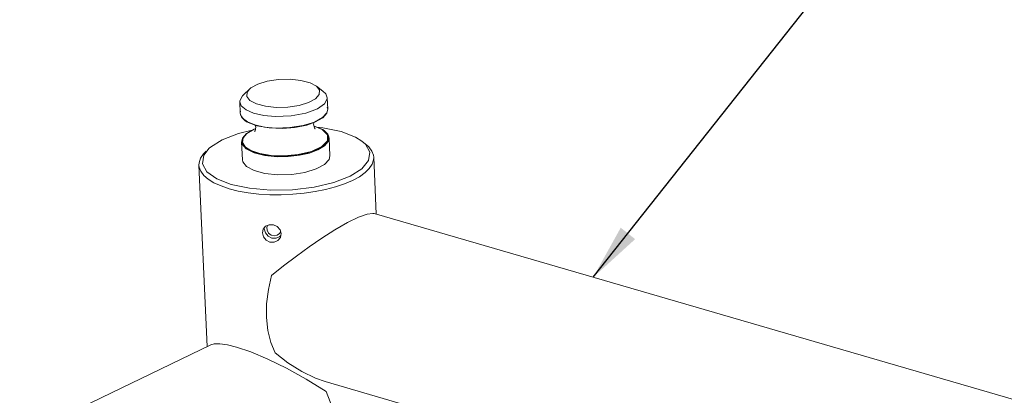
# Model space of a CAD drawing. Header units: millimetres. Extents: x 3925 to 5043, y -86 to 778.
# Tile 148 of 158: x 4830 to 4900, y 566 to 592. Entities that reach past the tile are written whole.
import ezdxf

# ---------------------------------------------------------------- set-up
doc = ezdxf.new("R2010")
doc.units = ezdxf.units.MM
doc.header["$LTSCALE"] = 46.255
doc.layers.get('0').update_dxf_attribs({"linetype": 'CONTINUOUS'})
doc.layers.add('140-154101-0DXF_CONTINUOUS_LINE', color=7, linetype='CONTINUOUS')
doc.styles.get("Standard").update_dxf_attribs({"font": 'txt', "width": 0.7})
doc.dimstyles.get("Standard").update_dxf_attribs({"dimtxt": 2.5, "dimasz": 2, "dimexe": 1, "dimexo": 0.2, "dimtad": 1, "dimzin": 0, "dimdsep": 46, "dimtxsty": 'STANDARD', "dimcen": 0.09, "dimazin": 0, "dimtol": 1, "dimtp": 0.01, "dimtm": 0.01, "dimtfac": 1, "dimtofl": 0, "dimtmove": 0, "dimatfit": 3, "dimfxl": 1, "dimtolj": 1, "dimtzin": 0, "dimarcsym": 0})

msp = doc.modelspace()

# ---------------------------------------------------------------- linework, layer by layer
at = {"layer": '140-154101-0DXF_CONTINUOUS_LINE', "color": 7, "linetype": 'Continuous', "lineweight": 0}
for p, q in [((4846.4237, 587.5214), (4845.9864, 587.1174)), ((4846.2532, 587.3012), (4846.4241, 587.5213)), ((4851.2005, 587.7412), (4851.673, 587.3791)), ((4851.974, 586.9003), (4852.0118, 586.0797)), ((4845.7306, 586.6129), (4845.7684, 585.7924)), ((4846.7026, 585.8066), (4846.1881, 586.0296)), ((4852.0118, 586.0797), (4851.9568, 585.8326)), ((4845.7857, 585.9412), (4845.7681, 585.799)), ((4845.7684, 585.7924), (4845.7759, 585.7283)), ((4845.7759, 585.7283), (4845.9325, 585.4374)), ((4846.0564, 585.3056), (4845.8636, 585.5166)), ((4845.9325, 585.4374), (4846.2821, 585.1774)), ((4851.6472, 585.4845), (4851.0687, 585.1669)), ((4851.668, 585.4791), (4851.1458, 585.1748)), ((4851.9568, 585.8326), (4851.6472, 585.4845)), ((4851.9422, 585.7963), (4851.668, 585.4791)), ((4851.9446, 585.8012), (4851.9422, 585.7963)), ((4845.642, 584.3545), (4846.6255, 584.5848)), ((4846.2066, 584.3406), (4846.7288, 584.645)), ((4846.2361, 584.3501), (4846.7525, 584.6512)), ((4846.2821, 585.1774), (4846.8072, 584.9651)), ((4846.7288, 584.645), (4846.854, 584.6953)), ((4846.7525, 584.6512), (4846.8522, 584.6859)), ((4846.8246, 584.5456), (4846.7877, 584.4858)), ((4846.8072, 584.9651), (4847.4974, 584.8132)), ((4846.8771, 584.8128), (4846.8246, 584.5456)), ((4846.8411, 584.9446), (4846.8771, 584.8128)), ((4847.8294, 584.7458), (4846.9589, 584.8976)), ((4847.4974, 584.8132), (4848.304, 584.7408)), ((4848.7701, 584.7121), (4847.8294, 584.7458)), ((4851.0687, 585.1669), (4850.2635, 584.9183)), ((4851.1458, 585.1748), (4850.9084, 585.0794)), ((4850.9975, 585.007), (4851.0206, 585.1244)), ((4851.0344, 584.8719), (4851.6273, 584.6329)), ((4851.208, 584.8055), (4851.6581, 584.7662)), ((4851.6273, 584.6329), (4852.0085, 584.2563)), ((4845.8628, 583.74), (4845.9179, 583.9871)), ((4845.9626, 584.0317), (4845.92, 583.7054)), ((4845.9236, 583.5854), (4845.93, 584.0186)), ((4845.93, 584.0186), (4845.9332, 584.025)), ((4845.9332, 584.025), (4846.2066, 584.3406)), ((4845.9626, 584.0317), (4846.2361, 584.3501)), ((4851.8657, 584.4735), (4851.8182, 584.5141)), ((4851.8182, 584.5141), (4852.01, 584.3047)), ((4852.0759, 584.1782), (4851.8657, 584.4735)), ((4852.0085, 584.2563), (4852.0022, 583.8279)), ((4852.01, 584.3047), (4852.0425, 584.2457)), ((4852.0425, 584.2457), (4852.0361, 583.8125)), ((4852.0512, 583.7802), (4852.0889, 583.8785)), ((4852.1065, 584.0207), (4852.0759, 584.1782)), ((4852.0889, 583.8785), (4852.1065, 584.0207)), ((4852.1062, 584.0273), (4852.1652, 582.7451)), ((4852.1065, 584.0207), (4852.1062, 584.0273)), ((4843.1512, 582.7911), (4843.541, 583.2942)), ((4845.8628, 583.74), (4845.9218, 582.4578)), ((4845.8937, 583.5934), (4845.8628, 583.74)), ((4846.1806, 583.2485), (4845.8937, 583.5934)), ((4845.92, 583.7054), (4846.1292, 583.3799)), ((4846.7482, 582.9629), (4846.1806, 583.2485)), ((4854.6956, 583.6157), (4854.9505, 583.3881)), ((4843.0661, 582.1937), (4843.1512, 582.7911)), ((4843.3223, 583.0922), (4843.128, 582.8898)), ((4855.2976, 582.6579), (4855.4851, 578.5823)), ((4842.8108, 582.0833), (4843.4071, 569.1262)), ((4843.3846, 581.623), (4843.0661, 582.1937)), ((4847.9183, 580.3065), (4846.429, 580.4367)), ((4853.4287, 577.9816), (4854.2168, 578.3681)), ((4854.2168, 578.3681), (4854.8281, 578.5897)), ((4854.8281, 578.5897), (4855.2271, 578.6446)), ((4855.2271, 578.6446), (4855.3277, 578.6281)), ((4962.8505, 547.354), (4855.3265, 578.6284)), ((4847.342, 577.2472), (4847.3979, 577.5243)), ((4847.3979, 577.5243), (4847.5686, 577.7259)), ((4847.5073, 577.6535), (4847.4836, 577.5361)), ((4847.4836, 577.5361), (4847.561, 577.2564)), ((4847.7231, 577.7898), (4847.7015, 577.7558)), ((4847.561, 577.2564), (4847.7547, 577.0218)), ((4847.7547, 577.0218), (4848.0275, 576.8842)), ((4847.9628, 577.0996), (4848.1839, 577.0436)), ((4848.0275, 576.8842), (4848.3279, 576.8734)), ((4848.4026, 577.0852), (4848.1839, 577.0436)), ((4848.3279, 576.8734), (4848.5962, 576.9923)), ((4848.5962, 576.9923), (4848.6651, 577.0756)), ((4848.6102, 577.477), (4848.6913, 577.2017)), ((4848.647, 577.3522), (4848.6296, 577.3007)), ((4848.6913, 577.2017), (4848.6325, 576.9189)), ((4843.6567, 569.2464), (4780.5442, 538.8358)), ((4963.3734, 534.1839), (4851.8354, 566.6258))]:
    msp.add_line(p, q, dxfattribs=at)
for points in [[(4846.4241, 587.5213), (4846.5274, 587.6068), (4847.0232, 587.8734), (4847.6966, 588.0775), (4848.4921, 588.199), (4849.3234, 588.2223)], [(4849.3234, 588.2223), (4850.1018, 588.1452), (4850.7493, 587.9773), (4851.2004, 587.7412)], [(4851.2004, 587.7412), (4851.432, 587.4492), (4851.409, 587.1353)], [(4851.673, 587.3791), (4851.8743, 587.1753), (4851.974, 586.9003)], [(4845.7306, 586.6129), (4845.7325, 586.6806), (4845.9181, 587.0491), (4845.9864, 587.1174)], [(4848.3388, 586.2143), (4847.5603, 586.2914), (4846.9128, 586.4593), (4846.4581, 586.6981), (4846.2302, 586.9874), (4846.2532, 587.3012)], [(4851.409, 587.1353), (4851.1348, 586.8297), (4850.639, 586.5631), (4849.9655, 586.359), (4849.17, 586.2375), (4848.3388, 586.2143)], [(4851.974, 586.9003), (4851.9721, 586.8326), (4851.7865, 586.4641)], [(4846.1881, 586.0296), (4845.8303, 586.3379), (4845.7306, 586.6129)], [(4851.7865, 586.4641), (4851.2788, 586.101), (4850.4441, 585.7925), (4849.4037, 585.6036), (4848.2662, 585.5613)], [(4851.9809, 586.2263), (4852.0011, 586.1593), (4852.0118, 586.0797)], [(4845.7681, 585.799), (4845.7987, 585.6415), (4846.009, 585.3462), (4846.0564, 585.3056)], [(4846.9589, 584.8976), (4846.2175, 585.1933), (4846.0564, 585.3056)], [(4848.2662, 585.5613), (4847.4485, 585.6354), (4846.7026, 585.8066)], [(4851.9568, 585.8326), (4851.9557, 585.8211), (4851.9516, 585.8104), (4851.9446, 585.8012)], [(4850.2635, 584.9183), (4849.3038, 584.7694), (4848.304, 584.7408)], [(4850.9084, 585.0794), (4850.5122, 584.954), (4849.6726, 584.7848), (4848.7701, 584.7121)], [(4851.0674, 584.7183), (4851.1182, 584.6838), (4851.0663, 584.7553), (4850.9975, 585.007)], [(4851.0335, 584.8751), (4851.6571, 584.6264), (4851.8182, 584.5141)], [(4851.6581, 584.7662), (4852.9673, 584.488), (4854.0049, 584.0825), (4854.4591, 583.7966)], [(4843.541, 583.2942), (4843.633, 583.3752), (4844.4817, 583.9087), (4845.642, 584.3545)], [(4845.93, 584.0186), (4845.9393, 584.0256), (4845.9504, 584.0301), (4845.9626, 584.0317)], [(4852.0361, 583.8125), (4851.7595, 583.4905), (4851.2374, 583.1861), (4850.6037, 582.9654), (4849.7641, 582.7962), (4848.8616, 582.7235), (4847.9209, 582.7572), (4847.027, 582.9153), (4846.309, 583.2047), (4845.9236, 583.5854)], [(4846.1292, 583.3799), (4846.5248, 583.127), (4847.1668, 582.91), (4847.9611, 582.7812), (4848.8934, 582.7516), (4849.8996, 582.8441), (4850.8628, 583.0739), (4851.595, 583.413), (4852.0022, 583.8279)], [(4848.3985, 582.6884), (4849.2078, 582.702), (4849.9849, 582.7925), (4850.7011, 582.9543), (4851.3104, 583.1789), (4851.7789, 583.4611), (4852.0512, 583.7802)], [(4852.0022, 583.8279), (4852.0145, 583.8255), (4852.0261, 583.8203), (4852.0361, 583.8125)], [(4852.0512, 583.7802), (4852.0491, 583.7918), (4852.044, 583.8028), (4852.0361, 583.8125)], [(4854.4591, 583.7966), (4854.7024, 583.5799), (4855.021, 583.0092)], [(4854.9505, 583.3881), (4855.1683, 583.0958), (4855.2816, 582.7912), (4855.2976, 582.6579)], [(4843.128, 582.8898), (4842.9218, 582.5796), (4842.8206, 582.266), (4842.8108, 582.0833)], [(4845.9226, 582.4578), (4845.9441, 582.336), (4846.2089, 581.9898), (4846.7502, 581.7015), (4847.5268, 581.4987), (4848.4575, 581.4062)], [(4848.3985, 582.6884), (4847.5196, 582.7721), (4846.7482, 582.9629)], [(4848.4575, 581.4062), (4849.4426, 581.4335), (4850.3811, 581.5757), (4851.1792, 581.8148), (4851.7739, 582.13), (4852.1078, 582.4933), (4852.1645, 582.7451)], [(4855.021, 583.0092), (4854.9359, 582.4118), (4854.4541, 581.8277)], [(4855.2976, 582.6579), (4855.2884, 582.4796), (4855.1885, 582.1657)], [(4842.8108, 582.0833), (4842.826, 581.9538), (4842.9379, 581.6491), (4843.1548, 581.3563), (4843.4729, 581.0808)], [(4854.4541, 581.8277), (4853.6054, 581.2942), (4852.4451, 580.8484)], [(4855.1885, 582.1657), (4854.9839, 581.8556), (4854.6775, 581.554)], [(4846.429, 580.4367), (4845.1198, 580.7149), (4844.0821, 581.1204), (4843.3846, 581.623)], [(4843.4729, 581.0808), (4843.886, 580.8278), (4844.3885, 580.6008), (4844.9696, 580.4046), (4845.623, 580.2415), (4846.3329, 580.1153), (4847.091, 580.0276), (4847.882, 579.9801)], [(4854.6775, 581.554), (4854.2753, 581.2666), (4853.783, 580.9977), (4853.2095, 580.7523), (4852.5658, 580.535), (4851.8607, 580.3487), (4851.1092, 580.1975), (4850.3198, 580.083), (4849.5112, 580.0081), (4848.6931, 579.9735), (4847.882, 579.9801)], [(4852.4451, 580.8484), (4851.0392, 580.5192), (4849.4904, 580.334), (4847.9183, 580.3065)], [(4847.5686, 577.7259), (4847.8315, 577.8347), (4848.1313, 577.8246)], [(4847.7015, 577.7558), (4847.6664, 577.6498), (4847.6749, 577.4459)], [(4848.0072, 574.2144), (4848.8527, 574.8899), (4849.7751, 575.5925), (4850.6936, 576.2566), (4851.5929, 576.8703), (4852.5208, 577.46), (4853.4287, 577.9816)], [(4848.1313, 577.8246), (4848.4099, 577.6979), (4848.6102, 577.477)], [(4848.1882, 576.5867), (4847.8884, 576.5968), (4847.6147, 576.7333), (4847.4203, 576.9664), (4847.342, 577.2472)], [(4847.6749, 577.4459), (4847.7829, 577.2405), (4847.9628, 577.0996)], [(4848.6325, 576.9189), (4848.4559, 576.7052), (4848.1882, 576.5867)], [(4848.6296, 577.3007), (4848.5754, 577.2162), (4848.4026, 577.0852)], [(4848.0072, 574.2144), (4847.772, 573.2021), (4847.6463, 572.1888), (4847.6338, 571.2029)], [(4847.6338, 571.2029), (4847.7346, 570.2716), (4847.946, 569.4208), (4848.2622, 568.6742)], [(4845.493, 569.0925), (4844.847, 569.253), (4844.3125, 569.3275), (4843.9104, 569.318), (4843.6567, 569.2462)], [(4851.8992, 565.9085), (4850.4684, 566.7976), (4849.066, 567.5764), (4847.7456, 568.2254), (4846.5215, 568.7425), (4845.493, 569.0925)], [(4851.836, 566.6257), (4851.1315, 566.8737), (4850.1579, 567.3478), (4849.1732, 567.9711), (4848.2622, 568.6742)], [(4852.5406, 563.6722), (4852.3982, 564.4229), (4852.1832, 565.1724), (4851.8992, 565.9085)]]:
    msp.add_lwpolyline(points, dxfattribs=at)

# ---------------------------------------------------------------- leaders
at = {"color": 2, "linetype": 'Continuous', "lineweight": 0, "annotation_type": 0, "has_hookline": 1, "hookline_direction": 1}
msp.add_leader([(4870.9778, 574.0759), (4903.4474, 615.104), (4999.8498, 615.104)], dimstyle='STANDARD', override={"dimasz": 4, "dimtad": 0}, dxfattribs=at)

doc.saveas('drawing.dxf')
